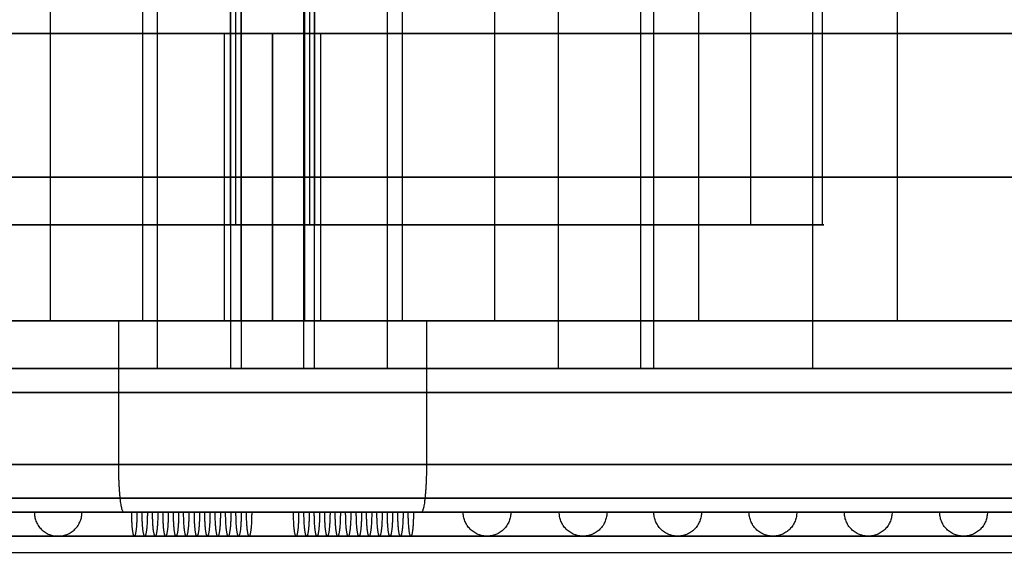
# Model space of a CAD drawing. Header units: millimetres. Extents: x 0 to 166, y -45 to 45.
# Tile 5 of 19: x 35.86 to 46.13, y -21.42 to -15.86. Entities that reach past the tile are written whole.
import ezdxf

# ---------------------------------------------------------------- set-up
doc = ezdxf.new("R2010")
doc.units = ezdxf.units.MM
doc.layers.add('Livello 01', color=18, linetype='Continuous', true_color=0x000000)

msp = doc.modelspace()

# ---------------------------------------------------------------- linework, layer by layer
at = {"layer": 'Livello 01'}
for p, q in [((42.342, -19.5, 129.266), (42.342, -11.5, 129.266)), ((42.946, -19, 127.893), (42.946, -11.5, 127.893)), ((44.133, -19.5, 145.717), (44.133, -11.5, 145.717)), ((45.017, -19, 146.929), (45.017, -11.5, 146.929)), ((19, -16, 87.812), (58, -16, 87.812)), ((38.5, -19, 157), (38.5, -16, 157)), ((39, -16, 18.623), (39, -16, 125.01)), ((39, -16, 150.99), (39, -16, 157)), ((38, -17.5, 157), (39, -17.5, 157)), ((38.058, -18, 132.267), (38.116, -18, 133.015)), ((38.884, -18, 142.985), (38.942, -18, 143.733)), ((44.233, -18, 137.558), (43.485, -18, 137.616)), ((19, -19, 87.812), (58, -19, 87.812)), ((36.895, -19, 123.338), (37.146, -19, 125.633)), ((39, -19, 157), (39, -19, 150.99)), ((39, -19, 125.01), (39, -19, 18.623)), ((39.854, -19, 150.369), (40.105, -19, 152.662)), ((35.518, -19.5, 138.327), (41.482, -19.5, 137.673)), ((37.301, -19.5, 127.048), (38.065, -19.5, 134.024)), ((38.173, -19.5, 135.018), (38.827, -19.5, 140.982)), ((38.935, -19.5, 141.976), (39.699, -19.5, 148.954)), ((42.476, -19.5, 137.566), (47.973, -19.5, 136.964)), ((35.51, -21, 138.327), (36.015, -21, 138.272)), ((36.512, -21, 138.218), (40.488, -21, 137.782)), ((37.031, -21, 124.58), (36.949, -21, 123.835)), ((37.139, -21, 125.574), (37.085, -21, 125.077)), ((37.248, -21, 126.568), (37.194, -21, 126.071)), ((37.357, -21, 127.562), (37.303, -21, 127.065)), ((37.466, -21, 128.556), (37.412, -21, 128.059)), ((37.572, -21, 129.526), (37.52, -21, 129.053)), ((37.684, -21, 130.545), (37.627, -21, 130.023)), ((37.793, -21, 131.539), (37.738, -21, 131.042)), ((37.901, -21, 132.533), (37.847, -21, 132.036)), ((38.01, -21, 133.527), (37.956, -21, 133.03)), ((38.118, -21, 134.513), (38.065, -21, 134.024)), ((38.228, -21, 135.515), (38.173, -21, 135.01)), ((38.718, -21, 139.988), (38.282, -21, 136.012)), ((38.827, -21, 140.99), (38.772, -21, 140.485)), ((38.935, -21, 141.976), (38.882, -21, 141.487)), ((39.044, -21, 142.97), (38.99, -21, 142.473)), ((39.153, -21, 143.964), (39.099, -21, 143.467)), ((39.262, -21, 144.958), (39.207, -21, 144.461)), ((39.373, -21, 145.977), (39.316, -21, 145.455)), ((39.48, -21, 146.947), (39.428, -21, 146.474)), ((39.588, -21, 147.941), (39.534, -21, 147.444)), ((39.697, -21, 148.935), (39.643, -21, 148.438)), ((39.806, -21, 149.929), (39.752, -21, 149.432)), ((39.915, -21, 150.923), (39.861, -21, 150.426)), ((40.051, -21, 152.165), (39.969, -21, 151.42)), ((40.985, -21, 137.728), (41.49, -21, 137.673)), ((41.987, -21, 137.618), (42.476, -21, 137.565)), ((42.973, -21, 137.51), (43.47, -21, 137.456)), ((43.967, -21, 137.401), (44.464, -21, 137.347)), ((44.961, -21, 137.293), (45.458, -21, 137.238)), ((45.955, -21, 137.184), (46.477, -21, 137.127))]:
    msp.add_line(p, q, dxfattribs=at)
for points in [[(38.058, 17, 132.267), (38.058, -0.5, 132.267), (38.058, -18, 132.267)], [(38.116, -18, 133.015), (38.116, -0.5, 133.015), (38.116, 17, 133.015)], [(38.884, 17, 142.985), (38.884, -0.5, 142.985), (38.884, -18, 142.985)], [(38.942, -18, 143.733), (38.942, -0.5, 143.733), (38.942, 17, 143.733)], [(43.485, 17, 137.616), (43.485, -0.5, 137.616), (43.485, -18, 137.616)], [(44.233, 17, 137.558), (44.233, -0.5, 137.558), (44.233, -18, 137.558)], [(38.065, -19.5, 134.024), (38.065, -15, 134.024), (38.065, -10.5, 134.024)], [(38.173, -10.5, 135.018), (38.173, -15, 135.018), (38.173, -19.5, 135.018)], [(38.827, -19.5, 140.982), (38.827, -15, 140.982), (38.827, -10.5, 140.982)], [(38.935, -10.5, 141.976), (38.935, -15, 141.976), (38.935, -19.5, 141.976)], [(41.482, -19.5, 137.673), (41.482, -15, 137.673), (41.482, -10.5, 137.673)], [(42.476, -19.5, 137.565), (42.476, -15, 137.565), (42.476, -10.5, 137.565)], [(36.181, -11.5, 126.009), (36.181, -15.25, 126.009), (36.181, -19, 126.009)], [(37.146, -19, 125.633), (37.146, -15.25, 125.633), (37.146, -11.5, 125.633)], [(37.301, -19.5, 127.048), (37.301, -15.5, 127.048), (37.301, -11.5, 127.048)], [(38.169, -11.5, 125.791), (38.169, -15.25, 125.791), (38.169, -19, 125.791)], [(38.835, -19, 150.213), (38.835, -15.25, 150.213), (38.835, -11.5, 150.213)], [(39.699, -19.5, 148.954), (39.699, -15.5, 148.954), (39.699, -11.5, 148.954)], [(39.854, -19, 150.369), (39.854, -15.25, 150.369), (39.854, -11.5, 150.369)], [(40.816, -11.5, 149.996), (40.816, -15.25, 149.996), (40.816, -19, 149.996)], [(27, -16, 18.623), (46.821, -16, 18.623), (66.642, -16, 18.623)], [(38, -16, 157), (38.5, -16, 157), (39, -16, 157)], [(38, -19, 157), (38, -17.5, 157), (38, -16, 157)], [(38.5, -19, 151), (38.5, -17.5, 151), (38.5, -16, 151)], [(38.5, -16, 125), (38.5, -17.5, 125), (38.5, -19, 125)], [(39, -16, 157), (39, -17.5, 157), (39, -19, 157)], [(0, -19, 18.623), (39, -19, 18.623), (78, -19, 18.623)], [(27.763, -19, 132.18), (31.972, -19, 129.094), (36.181, -19, 126.009)], [(38.835, -19, 150.213), (34.07, -19, 148.127), (29.304, -19, 146.041)], [(36.895, -20.5, 123.338), (36.895, -19.75, 123.338), (36.895, -19, 123.338)], [(39, -19, 157), (38.5, -19, 157), (38, -19, 157)], [(38.169, -19, 125.791), (42.946, -19, 127.893), (47.723, -19, 129.995)], [(40.105, -19, 152.662), (40.105, -19.75, 152.662), (40.105, -20.5, 152.662)], [(40.816, -19, 149.996), (45.017, -19, 146.929), (49.218, -19, 143.861)], [(37.301, -19.5, 127.048), (32.859, -19.5, 130.304), (28.417, -19.5, 133.561)], [(39.699, -19.5, 148.954), (34.67, -19.5, 146.753), (29.641, -19.5, 144.551)], [(47.384, -19.5, 131.484), (42.342, -19.5, 129.266), (37.301, -19.5, 127.048)], [(48.566, -19.5, 142.479), (44.133, -19.5, 145.717), (39.699, -19.5, 148.954)], [(3, -21.419, 5.542), (57.571, -21.419, 5.542), (112.141, -21.419, 5.542)]]:
    msp.add_open_spline(points, degree=2, dxfattribs=at)
at = {"layer": 'Livello 01', "extrusion": (0, 1, 0)}
for points, weights in [([(19, -16, 138), (19, -16, 157), (38, -16, 157)], [1, 0.707106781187, 1]), ([(39, -16, 157), (58, -16, 157), (58, -16, 138)], [1, 0.707106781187, 1]), ([(39, -17.5, 157), (58, -17.5, 157), (58, -17.5, 138)], [1, 0.707106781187, 1]), ([(36.181, -19, 126.009), (37.112, -19, 125.326), (38.169, -19, 125.791)], [1, 0.866025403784, 1])]:
    msp.add_rational_spline(points, weights, degree=2, dxfattribs=at)
at = {"layer": 'Livello 01', "extrusion": (0, -1, 0)}
for points, weights, knots in [([(38.5, -16, 151), (25.5, -16, 151), (25.5, -16, 138), (25.5, -16, 125), (38.5, -16, 125)], [1, 0.707106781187, 1, 0.707106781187, 1], [-6.283185, -6.283185, -6.283185, -4.712389, -4.712389, -3.141593, -3.141593, -3.141593]), ([(38.5, -17.5, 125), (25.5, -17.5, 125), (25.5, -17.5, 138), (25.5, -17.5, 151), (38.5, -17.5, 151)], [1, 0.707106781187, 1, 0.707106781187, 1], [3.141593, 3.141593, 3.141593, 4.712389, 4.712389, 6.283185, 6.283185, 6.283185]), ([(40.105, -20.5, 152.662), (25.443, -20.5, 154.268), (23.838, -20.5, 139.605), (22.232, -20.5, 124.943), (36.895, -20.5, 123.338)], [1, 0.707106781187, 1, 0.707106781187, 1], [-89.535391, -89.535391, -89.535391, -67.151543, -67.151543, -44.767695, -44.767695, -44.767695]), ([(40.089, -20.854, 152.517), (54.606, -20.854, 150.927), (53.017, -20.854, 136.411), (51.427, -20.854, 121.894), (36.911, -20.854, 123.483)], [0.853553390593, 0.603553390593, 0.853553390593, 0.603553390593, 0.853553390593], [0, 0, 0, 22.383848, 22.383848, 44.767695, 44.767695, 44.767695]), ([(37.466, -21, 128.556), (28.022, -21, 129.59), (29.056, -21, 139.034), (30.09, -21, 148.478), (39.534, -21, 147.444)], [1, 0.707106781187, 1, 0.707106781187, 1], [-58.119464, -58.119464, -58.119464, -43.589598, -43.589598, -29.059732, -29.059732, -29.059732]), ([(39.48, -21, 146.947), (30.533, -21, 147.926), (29.553, -21, 138.98), (28.574, -21, 130.033), (37.52, -21, 129.053)], [1, 0.707106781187, 1, 0.707106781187, 1], [29.059732, 29.059732, 29.059732, 43.589598, 43.589598, 58.119464, 58.119464, 58.119464]), ([(39.262, -21, 144.958), (32.303, -21, 145.72), (31.542, -21, 138.762), (30.78, -21, 131.803), (37.738, -21, 131.042)], [1, 0.707106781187, 1, 0.707106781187, 1], [22.776547, 22.776547, 22.776547, 34.16482, 34.16482, 45.553093, 45.553093, 45.553093]), ([(37.793, -21, 131.539), (31.331, -21, 132.246), (32.039, -21, 138.707), (32.746, -21, 145.169), (39.207, -21, 144.461)], [1, 0.707106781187, 1, 0.707106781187, 1], [-39.269908, -39.269908, -39.269908, -29.452431, -29.452431, -19.634954, -19.634954, -19.634954]), ([(39.044, -21, 142.97), (34.074, -21, 143.515), (33.53, -21, 138.544), (32.985, -21, 133.574), (37.956, -21, 133.03)], [1, 0.707106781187, 1, 0.707106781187, 1], [16.493361, 16.493361, 16.493361, 24.740042, 24.740042, 32.986723, 32.986723, 32.986723]), ([(38.228, -21, 135.515), (35.743, -21, 135.787), (36.015, -21, 138.272), (36.287, -21, 140.757), (38.772, -21, 140.485)], [1, 0.707106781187, 1, 0.707106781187, 1], [-14.137167, -14.137167, -14.137167, -10.602875, -10.602875, -7.068583, -7.068583, -7.068583]), ([(37.085, -21, 125.077), (50.008, -21, 123.662), (51.423, -21, 136.585), (52.838, -21, 149.508), (39.915, -21, 150.923)], [1, 0.707106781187, 1, 0.707106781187, 1], [0, 0, 0, 20.813051, 20.813051, 41.626103, 41.626103, 41.626103]), ([(38.01, -21, 133.527), (42.483, -21, 133.037), (42.973, -21, 137.51), (43.463, -21, 141.983), (38.99, -21, 142.473)], [1, 0.707106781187, 1, 0.707106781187, 1], [0, 0, 0, 6.675884, 6.675884, 13.351769, 13.351769, 13.351769]), ([(38.173, -21, 135.01), (41.163, -21, 134.683), (41.49, -21, 137.673), (41.817, -21, 140.663), (38.827, -21, 140.99)], [1, 0.707106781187, 1, 0.707106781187, 1], [0, 0, 0, 5.117397, 5.117397, 10.234795, 10.234795, 10.234795]), ([(38.282, -21, 136.012), (40.27, -21, 135.794), (40.488, -21, 137.782), (40.706, -21, 139.77), (38.718, -21, 139.988)], [1, 0.707106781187, 1, 0.707106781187, 1], [0, 0, 0, 3.534292, 3.534292, 7.068583, 7.068583, 7.068583]), ([(39.942, -21.25, 151.171), (26.771, -21.25, 152.613), (25.329, -21.25, 139.442), (23.887, -21.25, 126.271), (37.058, -21.25, 124.829)], [1, 0.707106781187, 1, 0.707106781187, 1], [41.626103, 41.626103, 41.626103, 62.439154, 62.439154, 83.252205, 83.252205, 83.252205]), ([(39.724, -21.25, 149.183), (28.541, -21.25, 150.408), (27.317, -21.25, 139.224), (26.092, -21.25, 128.041), (37.276, -21.25, 126.817)], [1, 0.707106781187, 1, 0.707106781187, 1], [35.342917, 35.342917, 35.342917, 53.014376, 53.014376, 70.685835, 70.685835, 70.685835]), ([(39.289, -21.25, 145.207), (32.082, -21.25, 145.996), (31.293, -21.25, 138.789), (30.504, -21.25, 131.582), (37.711, -21.25, 130.793)], [1, 0.707106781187, 1, 0.707106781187, 1], [22.776547, 22.776547, 22.776547, 34.16482, 34.16482, 45.553093, 45.553093, 45.553093]), ([(39.18, -21.25, 144.213), (32.967, -21.25, 144.893), (32.287, -21.25, 138.68), (31.607, -21.25, 132.467), (37.82, -21.25, 131.787)], [1, 0.707106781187, 1, 0.707106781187, 1], [19.634954, 19.634954, 19.634954, 29.452431, 29.452431, 39.269908, 39.269908, 39.269908]), ([(39.071, -21.25, 143.219), (33.853, -21.25, 143.79), (33.281, -21.25, 138.571), (32.71, -21.25, 133.353), (37.929, -21.25, 132.781)], [1, 0.707106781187, 1, 0.707106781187, 1], [16.493361, 16.493361, 16.493361, 24.740042, 24.740042, 32.986723, 32.986723, 32.986723]), ([(38.855, -21.25, 141.238), (35.616, -21.25, 141.593), (35.262, -21.25, 138.355), (34.907, -21.25, 135.116), (38.145, -21.25, 134.762)], [1, 0.707106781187, 1, 0.707106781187, 1], [10.234795, 10.234795, 10.234795, 15.352192, 15.352192, 20.46959, 20.46959, 20.46959])]:
    msp.add_rational_spline(points, weights, degree=2, knots=knots, dxfattribs=at)
at = {"layer": 'Livello 01', "extrusion": (0, 1, 0)}
for points, knots in [([(38.5, -16, 125), (51.5, -16, 125), (51.5, -16, 138), (51.5, -16, 151), (38.5, -16, 151)], [-3.141593, -3.141593, -3.141593, -1.570796, -1.570796, 0, 0, 0]), ([(38.5, -17.5, 151), (51.5, -17.5, 151), (51.5, -17.5, 138), (51.5, -17.5, 125), (38.5, -17.5, 125)], [0, 0, 0, 1.570796, 1.570796, 3.141593, 3.141593, 3.141593]), ([(38.935, -19.5, 141.976), (34.959, -19.5, 142.412), (34.524, -19.5, 138.435), (34.088, -19.5, 134.459), (38.065, -19.5, 134.024)], [-6.283185, -6.283185, -6.283185, -4.712389, -4.712389, -3.141593, -3.141593, -3.141593]), ([(40.105, -19.75, 152.662), (25.443, -19.75, 154.268), (23.838, -19.75, 139.605), (22.232, -19.75, 124.943), (36.895, -19.75, 123.338)], [3.141593, 3.141593, 3.141593, 4.712389, 4.712389, 6.283185, 6.283185, 6.283185]), ([(37.572, -21, 129.526), (29.098, -21, 130.454), (30.026, -21, 138.928), (30.954, -21, 147.402), (39.428, -21, 146.474)], [-51.99337, -51.99337, -51.99337, -38.995027, -38.995027, -25.996685, -25.996685, -25.996685]), ([(39.373, -21, 145.977), (31.396, -21, 146.851), (30.523, -21, 138.873), (29.649, -21, 130.896), (37.627, -21, 130.023)], [25.996685, 25.996685, 25.996685, 38.995027, 38.995027, 51.99337, 51.99337, 51.99337]), ([(37.684, -21, 130.545), (30.228, -21, 131.361), (31.045, -21, 138.816), (31.861, -21, 146.272), (39.316, -21, 145.455)], [-45.553093, -45.553093, -45.553093, -34.16482, -34.16482, -22.776547, -22.776547, -22.776547]), ([(39.153, -21, 143.964), (33.189, -21, 144.617), (32.536, -21, 138.653), (31.883, -21, 132.689), (37.847, -21, 132.036)], [19.634954, 19.634954, 19.634954, 29.452431, 29.452431, 39.269908, 39.269908, 39.269908]), ([(37.901, -21, 132.533), (32.434, -21, 133.131), (33.033, -21, 138.599), (33.631, -21, 144.066), (39.099, -21, 143.467)], [-32.986723, -32.986723, -32.986723, -24.740042, -24.740042, -16.493361, -16.493361, -16.493361]), ([(38.99, -21, 142.473), (34.517, -21, 142.963), (34.027, -21, 138.49), (33.537, -21, 134.017), (38.01, -21, 133.527)], [13.351769, 13.351769, 13.351769, 20.027653, 20.027653, 26.703538, 26.703538, 26.703538]), ([(38.065, -21, 134.024), (34.088, -21, 134.459), (34.524, -21, 138.435), (34.959, -21, 142.412), (38.935, -21, 141.976)], [-26.703538, -26.703538, -26.703538, -20.027653, -20.027653, -13.351769, -13.351769, -13.351769]), ([(38.882, -21, 141.487), (35.395, -21, 141.869), (35.013, -21, 138.382), (34.631, -21, 134.895), (38.118, -21, 134.513)], [10.234795, 10.234795, 10.234795, 15.352192, 15.352192, 20.46959, 20.46959, 20.46959]), ([(38.827, -21, 140.99), (35.837, -21, 141.317), (35.51, -21, 138.327), (35.183, -21, 135.337), (38.173, -21, 135.01)], [10.234795, 10.234795, 10.234795, 15.352192, 15.352192, 20.46959, 20.46959, 20.46959]), ([(38.718, -21, 139.988), (36.73, -21, 140.206), (36.512, -21, 138.218), (36.294, -21, 136.23), (38.282, -21, 136.012)], [7.068583, 7.068583, 7.068583, 10.602875, 10.602875, 14.137167, 14.137167, 14.137167]), ([(39.534, -21, 147.444), (48.978, -21, 146.41), (47.944, -21, 136.966), (46.91, -21, 127.522), (37.466, -21, 128.556)], [-29.059732, -29.059732, -29.059732, -14.529866, -14.529866, 0, 0, 0]), ([(39.207, -21, 144.461), (45.669, -21, 143.754), (44.961, -21, 137.293), (44.254, -21, 130.831), (37.793, -21, 131.539)], [-19.634954, -19.634954, -19.634954, -9.817477, -9.817477, 0, 0, 0]), ([(37.956, -21, 133.03), (42.926, -21, 132.485), (43.47, -21, 137.456), (44.015, -21, 142.426), (39.044, -21, 142.97)], [0, 0, 0, 8.246681, 8.246681, 16.493361, 16.493361, 16.493361]), ([(38.118, -21, 134.513), (41.605, -21, 134.131), (41.987, -21, 137.618), (42.369, -21, 141.105), (38.882, -21, 141.487)], [0, 0, 0, 5.117397, 5.117397, 10.234795, 10.234795, 10.234795]), ([(38.772, -21, 140.485), (41.257, -21, 140.213), (40.985, -21, 137.728), (40.713, -21, 135.243), (38.228, -21, 135.515)], [-7.068583, -7.068583, -7.068583, -3.534292, -3.534292, 0, 0, 0]), ([(39.833, -21.25, 150.177), (27.656, -21.25, 151.511), (26.323, -21.25, 139.333), (24.989, -21.25, 127.156), (37.167, -21.25, 125.823)], [38.48451, 38.48451, 38.48451, 57.726765, 57.726765, 76.96902, 76.96902, 76.96902]), ([(39.616, -21.25, 148.189), (29.427, -21.25, 149.305), (28.311, -21.25, 139.116), (27.195, -21.25, 128.927), (37.384, -21.25, 127.811)], [32.201325, 32.201325, 32.201325, 48.301987, 48.301987, 64.402649, 64.402649, 64.402649]), ([(39.507, -21.25, 147.195), (30.312, -21.25, 148.202), (29.305, -21.25, 139.007), (28.298, -21.25, 129.812), (37.493, -21.25, 128.805)], [29.059732, 29.059732, 29.059732, 43.589598, 43.589598, 58.119464, 58.119464, 58.119464]), ([(39.401, -21.25, 146.226), (31.175, -21.25, 147.127), (30.274, -21.25, 138.901), (29.373, -21.25, 130.675), (37.599, -21.25, 129.774)], [25.996685, 25.996685, 25.996685, 38.995027, 38.995027, 51.99337, 51.99337, 51.99337]), ([(38.963, -21.25, 142.225), (34.738, -21.25, 142.687), (34.275, -21.25, 138.463), (33.813, -21.25, 134.238), (38.037, -21.25, 133.775)], [13.351769, 13.351769, 13.351769, 20.027653, 20.027653, 26.703538, 26.703538, 26.703538])]:
    msp.add_rational_spline(points, [1, 0.707106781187, 1, 0.707106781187, 1], degree=2, knots=knots, dxfattribs=at)
at = {"layer": 'Livello 01', "extrusion": (1.86985e-16, -1, -1.86985e-16)}
msp.add_rational_spline([(38, -17.5, 157), (19, -17.5, 157), (19, -17.5, 138)], [1, 0.707106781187, 1], degree=2, dxfattribs=at)
at = {"layer": 'Livello 01', "extrusion": (2.65418e-15, -1, 2.27409e-15)}
msp.add_rational_spline([(38.058, -18, 132.267), (32.325, -18, 132.709), (32.767, -18, 138.442)], [1, 0.707106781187, 1], degree=2, dxfattribs=at)
at = {"layer": 'Livello 01', "extrusion": (2.27409e-15, -1, -2.65418e-15)}
msp.add_rational_spline([(32.767, -18, 138.442), (33.209, -18, 144.175), (38.942, -18, 143.733)], [1, 0.707106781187, 1], degree=2, dxfattribs=at)
at = {"layer": 'Livello 01', "extrusion": (-2.83376e-15, -1, 2.18553e-16)}
msp.add_rational_spline([(38.116, -18, 133.015), (33.13, -18, 133.399), (33.515, -18, 138.384), (33.899, -18, 143.37), (38.884, -18, 142.985)], [1, 0.707106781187, 1, 0.707106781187, 1], degree=2, knots=[-3.141593, -3.141593, -3.141593, -1.570796, -1.570796, 0, 0, 0], dxfattribs=at)
at = {"layer": 'Livello 01', "extrusion": (2.27409e-15, 1, -2.65418e-15)}
msp.add_rational_spline([(38.058, -18, 132.267), (43.791, -18, 131.825), (44.233, -18, 137.558)], [1, 0.707106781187, 1], degree=2, dxfattribs=at)
at = {"layer": 'Livello 01', "extrusion": (-7.08439e-16, 1, 5.46383e-17)}
msp.add_rational_spline([(38.884, -18, 142.985), (43.87, -18, 142.601), (43.485, -18, 137.616), (43.101, -18, 132.63), (38.116, -18, 133.015)], [1, 0.707106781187, 1, 0.707106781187, 1], degree=2, knots=[-6.283185, -6.283185, -6.283185, -4.712389, -4.712389, -3.141593, -3.141593, -3.141593], dxfattribs=at)
at = {"layer": 'Livello 01', "extrusion": (1.99064e-15, 1, 1.70557e-15)}
msp.add_rational_spline([(44.233, -18, 137.558), (44.675, -18, 143.291), (38.942, -18, 143.733)], [1, 0.707106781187, 1], degree=2, dxfattribs=at)
at = {"layer": 'Livello 01', "extrusion": (-5.60955e-16, -1, 5.60955e-16)}
msp.add_rational_spline([(19, -19, 138), (19, -19, 157), (38, -19, 157)], [1, 0.707106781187, 1], degree=2, dxfattribs=at)
at = {"layer": 'Livello 01', "extrusion": (2.39431e-16, -1, -2.62159e-17)}
msp.add_rational_spline([(36.895, -19, 123.338), (22.232, -19, 124.943), (23.838, -19, 139.605)], [1, 0.707106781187, 1], degree=2, dxfattribs=at)
at = {"layer": 'Livello 01', "extrusion": (2.62159e-17, -1, 2.39431e-16)}
msp.add_rational_spline([(23.838, -19, 139.605), (25.443, -19, 154.268), (40.105, -19, 152.662)], [1, 0.707106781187, 1], degree=2, dxfattribs=at)
at = {"layer": 'Livello 01', "extrusion": (5.46571e-16, -1, 5.46571e-16)}
msp.add_rational_spline([(38.5, -19, 125), (25.5, -19, 125), (25.5, -19, 138)], [1, 0.707106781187, 1], degree=2, dxfattribs=at)
at = {"layer": 'Livello 01', "extrusion": (8.19857e-16, 1, -8.19857e-16)}
msp.add_rational_spline([(25.5, -19, 138), (25.5, -19, 151), (38.5, -19, 151)], [1, 0.707106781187, 1], degree=2, dxfattribs=at)
at = {"layer": 'Livello 01', "extrusion": (-2.39431e-16, 1, 2.62159e-17)}
for points in [[(53.162, -19, 136.395), (51.557, -19, 121.732), (36.895, -19, 123.338)], [(40.105, -19, 152.662), (54.768, -19, 151.057), (53.162, -19, 136.395)]]:
    msp.add_rational_spline(points, [1, 0.707106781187, 1], degree=2, dxfattribs=at)
at = {"layer": 'Livello 01', "extrusion": (1.36643e-15, 1, 1.36643e-15)}
msp.add_rational_spline([(38.5, -19, 151), (51.5, -19, 151), (51.5, -19, 138)], [1, 0.707106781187, 1], degree=2, dxfattribs=at)
at = {"layer": 'Livello 01', "extrusion": (-1.913e-15, 1, 1.913e-15)}
msp.add_rational_spline([(51.5, -19, 138), (51.5, -19, 125), (38.5, -19, 125)], [1, 0.707106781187, 1], degree=2, dxfattribs=at)
at = {"layer": 'Livello 01', "extrusion": (-6.74971e-16, -1, -6.16453e-15)}
msp.add_rational_spline([(40.816, -19, 149.996), (39.888, -19, 150.674), (38.835, -19, 150.213)], [1, 0.86698148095, 1], degree=2, dxfattribs=at)
at = {"layer": 'Livello 01', "extrusion": (-3.7397e-16, -1, -3.7397e-16)}
msp.add_rational_spline([(58, -19, 138), (58, -19, 157), (39, -19, 157)], [1, 0.707106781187, 1], degree=2, dxfattribs=at)
at = {"layer": 'Livello 01', "extrusion": (-1.1772e-15, 1, 1.28895e-16)}
for points, knots in [([(38.173, -19.5, 135.018), (35.191, -19.5, 135.344), (35.518, -19.5, 138.327), (35.844, -19.5, 141.309), (38.827, -19.5, 140.982)], [3.141593, 3.141593, 3.141593, 4.712389, 4.712389, 6.283185, 6.283185, 6.283185]), ([(38.827, -19.5, 140.982), (41.809, -19.5, 140.656), (41.482, -19.5, 137.673), (41.156, -19.5, 134.691), (38.173, -19.5, 135.018)], [0, 0, 0, 1.570796, 1.570796, 3.141593, 3.141593, 3.141593])]:
    msp.add_rational_spline(points, [1, 0.707106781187, 1, 0.707106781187, 1], degree=2, knots=knots, dxfattribs=at)
at = {"layer": 'Livello 01', "extrusion": (8.82902e-16, -1, -9.66712e-17)}
for points, knots in [([(38.935, -19.5, 141.976), (42.912, -19.5, 141.541), (42.476, -19.5, 137.565), (42.041, -19.5, 133.588), (38.065, -19.5, 134.024)], [0, 0, 0, 1.570796, 1.570796, 3.141593, 3.141593, 3.141593]), ([(38.935, -21, 141.976), (42.912, -21, 141.541), (42.476, -21, 137.565), (42.041, -21, 133.588), (38.065, -21, 134.024)], [-13.351769, -13.351769, -13.351769, -6.675884, -6.675884, 0, 0, 0])]:
    msp.add_rational_spline(points, [1, 0.707106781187, 1, 0.707106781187, 1], degree=2, knots=knots, dxfattribs=at)
at = {"layer": 'Livello 01', "extrusion": (-4.78862e-16, 1, 5.24319e-17)}
msp.add_rational_spline([(36.895, -19.75, 123.338), (51.557, -19.75, 121.732), (53.162, -19.75, 136.395), (54.768, -19.75, 151.057), (40.105, -19.75, 152.662)], [1, 0.707106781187, 1, 0.707106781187, 1], degree=2, knots=[0, 0, 0, 1.570796, 1.570796, 3.141593, 3.141593, 3.141593], dxfattribs=at)
at = {"layer": 'Livello 01', "extrusion": (-0.994059, 0, 0.108842)}
for points in [[(36.949, -21, 123.835), (36.895, -21, 123.338), (36.895, -20.5, 123.338)], [(40.105, -20.5, 152.662), (40.105, -21, 152.662), (40.051, -21, 152.165)]]:
    msp.add_rational_spline(points, [1, 0.707106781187, 1], degree=2, dxfattribs=at)
at = {"layer": 'Livello 01', "extrusion": (1.3108e-17, 1, 1.19715e-16)}
msp.add_rational_spline([(36.895, -20.5, 123.338), (51.557, -20.5, 121.732), (53.162, -20.5, 136.395), (54.768, -20.5, 151.057), (40.105, -20.5, 152.662)], [1, 0.707106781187, 1, 0.707106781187, 1], degree=2, knots=[-44.767695, -44.767695, -44.767695, -22.383848, -22.383848, 0, 0, 0], dxfattribs=at)
at = {"layer": 'Livello 01', "extrusion": (2.41832e-16, -1, -2.64788e-17)}
msp.add_rational_spline([(36.911, -20.854, 123.483), (22.394, -20.854, 125.073), (23.983, -20.854, 139.589), (25.573, -20.854, 154.106), (40.089, -20.854, 152.517)], [0.853553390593, 0.603553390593, 0.853553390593, 0.603553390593, 0.853553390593], degree=2, knots=[44.767695, 44.767695, 44.767695, 67.151543, 67.151543, 89.535391, 89.535391, 89.535391], dxfattribs=at)
at = {"layer": 'Livello 01', "extrusion": (2.47832e-16, -1, -2.71358e-17)}
for points, knots in [([(36.949, -21, 123.835), (22.784, -21, 125.386), (24.335, -21, 139.551), (25.886, -21, 153.716), (40.051, -21, 152.165)], [44.767695, 44.767695, 44.767695, 67.151543, 67.151543, 89.535391, 89.535391, 89.535391]), ([(40.051, -21, 152.165), (54.216, -21, 150.614), (52.665, -21, 136.449), (51.114, -21, 122.284), (36.949, -21, 123.835)], [0, 0, 0, 22.383848, 22.383848, 44.767695, 44.767695, 44.767695])]:
    msp.add_rational_spline(points, [1, 0.707106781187, 1, 0.707106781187, 1], degree=2, knots=knots, dxfattribs=at)
at = {"layer": 'Livello 01', "extrusion": (-2.61601e-16, 1, 2.86433e-17)}
msp.add_rational_spline([(37.031, -21, 124.58), (23.611, -21, 126.05), (25.08, -21, 139.469), (26.55, -21, 152.889), (39.969, -21, 151.42)], [1, 0.707106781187, 1, 0.707106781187, 1], degree=2, knots=[-83.252205, -83.252205, -83.252205, -62.439154, -62.439154, -41.626103, -41.626103, -41.626103], dxfattribs=at)
at = {"layer": 'Livello 01', "extrusion": (-2.71662e-16, 1, 2.9745e-17)}
msp.add_rational_spline([(39.915, -21, 150.923), (26.992, -21, 152.338), (25.577, -21, 139.415), (24.162, -21, 126.492), (37.085, -21, 125.077)], [1, 0.707106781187, 1, 0.707106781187, 1], degree=2, knots=[41.626103, 41.626103, 41.626103, 62.439154, 62.439154, 83.252205, 83.252205, 83.252205], dxfattribs=at)
at = {"layer": 'Livello 01', "extrusion": (-1.54674e-17, -1, -1.41264e-16)}
msp.add_rational_spline([(37.139, -21, 125.574), (24.714, -21, 126.935), (26.074, -21, 139.361), (27.435, -21, 151.786), (39.861, -21, 150.426)], [1, 0.707106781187, 1, 0.707106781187, 1], degree=2, knots=[-76.96902, -76.96902, -76.96902, -57.726765, -57.726765, -38.48451, -38.48451, -38.48451], dxfattribs=at)
at = {"layer": 'Livello 01', "extrusion": (-1.61119e-17, -1, -1.4715e-16)}
msp.add_rational_spline([(39.806, -21, 149.929), (27.877, -21, 151.235), (26.571, -21, 139.306), (25.265, -21, 127.377), (37.194, -21, 126.071)], [1, 0.707106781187, 1, 0.707106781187, 1], degree=2, knots=[38.48451, 38.48451, 38.48451, 57.726765, 57.726765, 76.96902, 76.96902, 76.96902], dxfattribs=at)
at = {"layer": 'Livello 01', "extrusion": (-1.68124e-17, -1, -1.53548e-16)}
msp.add_rational_spline([(37.248, -21, 126.568), (25.817, -21, 127.82), (27.068, -21, 139.252), (28.32, -21, 150.683), (39.752, -21, 149.432)], [1, 0.707106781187, 1, 0.707106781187, 1], degree=2, knots=[-70.685835, -70.685835, -70.685835, -53.014376, -53.014376, -35.342917, -35.342917, -35.342917], dxfattribs=at)
at = {"layer": 'Livello 01', "extrusion": (-3.21055e-16, 1, 3.51532e-17)}
msp.add_rational_spline([(39.697, -21, 148.935), (28.763, -21, 150.132), (27.565, -21, 139.197), (26.368, -21, 128.263), (37.303, -21, 127.065)], [1, 0.707106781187, 1, 0.707106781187, 1], degree=2, knots=[35.342917, 35.342917, 35.342917, 53.014376, 53.014376, 70.685835, 70.685835, 70.685835], dxfattribs=at)
at = {"layer": 'Livello 01', "extrusion": (-3.36344e-16, 1, 3.68271e-17)}
for points, knots in [([(37.357, -21, 127.562), (26.92, -21, 128.705), (28.062, -21, 139.143), (29.205, -21, 149.58), (39.643, -21, 148.438)], [-64.402649, -64.402649, -64.402649, -48.301987, -48.301987, -32.201325, -32.201325, -32.201325]), ([(39.643, -21, 148.438), (50.08, -21, 147.295), (48.938, -21, 136.857), (47.795, -21, 126.42), (37.357, -21, 127.562)], [-32.201325, -32.201325, -32.201325, -16.100662, -16.100662, 0, 0, 0])]:
    msp.add_rational_spline(points, [1, 0.707106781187, 1, 0.707106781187, 1], degree=2, knots=knots, dxfattribs=at)
at = {"layer": 'Livello 01', "extrusion": (-3.53161e-16, 1, 3.86685e-17)}
msp.add_rational_spline([(39.588, -21, 147.941), (29.648, -21, 149.029), (28.559, -21, 139.088), (27.471, -21, 129.148), (37.412, -21, 128.059)], [1, 0.707106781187, 1, 0.707106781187, 1], degree=2, knots=[32.201325, 32.201325, 32.201325, 48.301987, 48.301987, 64.402649, 64.402649, 64.402649], dxfattribs=at)
at = {"layer": 'Livello 01', "extrusion": (-0.108842, 0, -0.994059)}
for points in [[(36.015, -21, 138.272), (36.015, -21.25, 138.272), (36.263, -21.25, 138.245), (36.512, -21.25, 138.218), (36.512, -21, 138.218)], [(42.973, -21, 137.51), (42.973, -21.25, 137.51), (42.725, -21.25, 137.537), (42.476, -21.25, 137.565), (42.476, -21, 137.565)], [(44.961, -21, 137.293), (44.961, -21.25, 137.293), (44.713, -21.25, 137.32), (44.464, -21.25, 137.347), (44.464, -21, 137.347)], [(45.955, -21, 137.184), (45.955, -21.25, 137.184), (45.707, -21.25, 137.211), (45.458, -21.25, 137.238), (45.458, -21, 137.238)]]:
    msp.add_rational_spline(points, [1, 0.707106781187, 1, 0.707106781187, 1], degree=2, knots=[0, 0, 0, 0.3926991, 0.3926991, 0.7853982, 0.7853982, 0.7853982], dxfattribs=at)
at = {"layer": 'Livello 01', "extrusion": (2.61601e-16, -1, -2.86433e-17)}
msp.add_rational_spline([(39.969, -21, 151.42), (53.389, -21, 149.95), (51.92, -21, 136.531), (50.45, -21, 123.111), (37.031, -21, 124.58)], [1, 0.707106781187, 1, 0.707106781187, 1], degree=2, knots=[-41.626103, -41.626103, -41.626103, -20.813051, -20.813051, 0, 0, 0], dxfattribs=at)
at = {"layer": 'Livello 01', "extrusion": (0.994059, 0, -0.108842)}
for points, knots in [([(37.085, -21, 125.077), (37.085, -21.25, 125.077), (37.058, -21.25, 124.829), (37.031, -21.25, 124.58), (37.031, -21, 124.58)], [-0.7853982, -0.7853982, -0.7853982, -0.3926991, -0.3926991, 0, 0, 0]), ([(37.303, -21, 127.065), (37.303, -21.25, 127.065), (37.276, -21.25, 126.817), (37.248, -21.25, 126.568), (37.248, -21, 126.568)], [-0.7853982, -0.7853982, -0.7853982, -0.3926991, -0.3926991, 0, 0, 0]), ([(37.52, -21, 129.053), (37.52, -21.25, 129.053), (37.493, -21.25, 128.805), (37.466, -21.25, 128.556), (37.466, -21, 128.556)], [-0.7853982, -0.7853982, -0.7853982, -0.3926991, -0.3926991, 0, 0, 0]), ([(37.627, -21, 130.023), (37.627, -21.25, 130.023), (37.599, -21.25, 129.774), (37.572, -21.25, 129.526), (37.572, -21, 129.526)], [-0.7853982, -0.7853982, -0.7853982, -0.3926991, -0.3926991, 0, 0, 0]), ([(37.738, -21, 131.042), (37.738, -21.25, 131.042), (37.711, -21.25, 130.793), (37.684, -21.25, 130.545), (37.684, -21, 130.545)], [-0.7853982, -0.7853982, -0.7853982, -0.3926991, -0.3926991, 0, 0, 0]), ([(38.065, -21, 134.024), (38.065, -21.25, 134.024), (38.037, -21.25, 133.775), (38.01, -21.25, 133.527), (38.01, -21, 133.527)], [-0.7853982, -0.7853982, -0.7853982, -0.3926991, -0.3926991, 0, 0, 0]), ([(38.772, -21, 140.485), (38.772, -21.25, 140.485), (38.745, -21.25, 140.237), (38.718, -21.25, 139.988), (38.718, -21, 139.988)], [0, 0, 0, 0.3926991, 0.3926991, 0.7853982, 0.7853982, 0.7853982]), ([(39.099, -21, 143.467), (39.099, -21.25, 143.467), (39.071, -21.25, 143.219), (39.044, -21.25, 142.97), (39.044, -21, 142.97)], [0, 0, 0, 0.3926991, 0.3926991, 0.7853982, 0.7853982, 0.7853982]), ([(39.428, -21, 146.474), (39.428, -21.25, 146.474), (39.401, -21.25, 146.226), (39.373, -21.25, 145.977), (39.373, -21, 145.977)], [0, 0, 0, 0.3926991, 0.3926991, 0.7853982, 0.7853982, 0.7853982]), ([(39.534, -21, 147.444), (39.534, -21.25, 147.444), (39.507, -21.25, 147.195), (39.48, -21.25, 146.947), (39.48, -21, 146.947)], [0, 0, 0, 0.3926991, 0.3926991, 0.7853982, 0.7853982, 0.7853982]), ([(39.643, -21, 148.438), (39.643, -21.25, 148.438), (39.616, -21.25, 148.189), (39.588, -21.25, 147.941), (39.588, -21, 147.941)], [0, 0, 0, 0.3926991, 0.3926991, 0.7853982, 0.7853982, 0.7853982]), ([(39.752, -21, 149.432), (39.752, -21.25, 149.432), (39.724, -21.25, 149.183), (39.697, -21.25, 148.935), (39.697, -21, 148.935)], [0, 0, 0, 0.3926991, 0.3926991, 0.7853982, 0.7853982, 0.7853982]), ([(39.861, -21, 150.426), (39.861, -21.25, 150.426), (39.833, -21.25, 150.177), (39.806, -21.25, 149.929), (39.806, -21, 149.929)], [0, 0, 0, 0.3926991, 0.3926991, 0.7853982, 0.7853982, 0.7853982]), ([(39.969, -21, 151.42), (39.969, -21.25, 151.42), (39.942, -21.25, 151.171), (39.915, -21.25, 150.923), (39.915, -21, 150.923)], [0, 0, 0, 0.3926991, 0.3926991, 0.7853982, 0.7853982, 0.7853982])]:
    msp.add_rational_spline(points, [1, 0.707106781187, 1, 0.707106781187, 1], degree=2, knots=knots, dxfattribs=at)
at = {"layer": 'Livello 01', "extrusion": (-2.82529e-16, 1, 3.09348e-17)}
msp.add_rational_spline([(39.861, -21, 150.426), (52.286, -21, 149.065), (50.926, -21, 136.639), (49.565, -21, 124.214), (37.139, -21, 125.574)], [1, 0.707106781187, 1, 0.707106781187, 1], degree=2, knots=[-38.48451, -38.48451, -38.48451, -19.242255, -19.242255, 0, 0, 0], dxfattribs=at)
at = {"layer": 'Livello 01', "extrusion": (-0.994059, 3.44169e-14, 0.108842)}
msp.add_rational_spline([(37.194, -21, 126.071), (37.194, -21.25, 126.071), (37.167, -21.25, 125.823), (37.139, -21.25, 125.574), (37.139, -21, 125.574)], [1, 0.707106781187, 1, 0.707106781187, 1], degree=2, knots=[-0.7853982, -0.7853982, -0.7853982, -0.3926991, -0.3926991, 0, 0, 0], dxfattribs=at)
at = {"layer": 'Livello 01', "extrusion": (-2.94301e-16, 1, 3.22237e-17)}
msp.add_rational_spline([(37.194, -21, 126.071), (49.123, -21, 124.765), (50.429, -21, 136.694), (51.735, -21, 148.623), (39.806, -21, 149.929)], [1, 0.707106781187, 1, 0.707106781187, 1], degree=2, knots=[0, 0, 0, 19.242255, 19.242255, 38.48451, 38.48451, 38.48451], dxfattribs=at)
at = {"layer": 'Livello 01', "extrusion": (-3.07096e-16, 1, 3.36248e-17)}
msp.add_rational_spline([(39.752, -21, 149.432), (51.183, -21, 148.18), (49.932, -21, 136.748), (48.68, -21, 125.317), (37.248, -21, 126.568)], [1, 0.707106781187, 1, 0.707106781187, 1], degree=2, knots=[-35.342917, -35.342917, -35.342917, -17.671459, -17.671459, 0, 0, 0], dxfattribs=at)
at = {"layer": 'Livello 01', "extrusion": (3.21055e-16, -1, -3.51532e-17)}
msp.add_rational_spline([(37.303, -21, 127.065), (48.237, -21, 125.868), (49.435, -21, 136.803), (50.632, -21, 147.737), (39.697, -21, 148.935)], [1, 0.707106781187, 1, 0.707106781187, 1], degree=2, knots=[0, 0, 0, 17.671459, 17.671459, 35.342917, 35.342917, 35.342917], dxfattribs=at)
at = {"layer": 'Livello 01', "extrusion": (-0.994059, 0, 0.108842)}
for points, knots in [([(37.412, -21, 128.059), (37.412, -21.25, 128.059), (37.384, -21.25, 127.811), (37.357, -21.25, 127.562), (37.357, -21, 127.562)], [-0.7853982, -0.7853982, -0.7853982, -0.3926991, -0.3926991, 0, 0, 0]), ([(37.956, -21, 133.03), (37.956, -21.25, 133.03), (37.929, -21.25, 132.781), (37.901, -21.25, 132.533), (37.901, -21, 132.533)], [-0.7853982, -0.7853982, -0.7853982, -0.3926991, -0.3926991, 0, 0, 0]), ([(38.282, -21, 136.012), (38.282, -21.25, 136.012), (38.255, -21.25, 135.763), (38.228, -21.25, 135.515), (38.228, -21, 135.515)], [-0.7853982, -0.7853982, -0.7853982, -0.3926991, -0.3926991, 0, 0, 0]), ([(38.882, -21, 141.487), (38.882, -21.25, 141.487), (38.855, -21.25, 141.238), (38.827, -21.25, 140.99), (38.827, -21, 140.99)], [0, 0, 0, 0.3926991, 0.3926991, 0.7853982, 0.7853982, 0.7853982]), ([(39.207, -21, 144.461), (39.207, -21.25, 144.461), (39.18, -21.25, 144.213), (39.153, -21.25, 143.964), (39.153, -21, 143.964)], [0, 0, 0, 0.3926991, 0.3926991, 0.7853982, 0.7853982, 0.7853982]), ([(39.316, -21, 145.455), (39.316, -21.25, 145.455), (39.289, -21.25, 145.207), (39.262, -21.25, 144.958), (39.262, -21, 144.958)], [0, 0, 0, 0.3926991, 0.3926991, 0.7853982, 0.7853982, 0.7853982])]:
    msp.add_rational_spline(points, [1, 0.707106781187, 1, 0.707106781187, 1], degree=2, knots=knots, dxfattribs=at)
at = {"layer": 'Livello 01', "extrusion": (3.53161e-16, -1, -3.86685e-17)}
msp.add_rational_spline([(37.412, -21, 128.059), (47.352, -21, 126.971), (48.441, -21, 136.912), (49.529, -21, 146.852), (39.588, -21, 147.941)], [1, 0.707106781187, 1, 0.707106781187, 1], degree=2, knots=[0, 0, 0, 16.100662, 16.100662, 32.201325, 32.201325, 32.201325], dxfattribs=at)
at = {"layer": 'Livello 01', "extrusion": (3.92401e-16, -1, -4.2965e-17)}
msp.add_rational_spline([(37.52, -21, 129.053), (46.467, -21, 128.074), (47.447, -21, 137.02), (48.426, -21, 145.967), (39.48, -21, 146.947)], [1, 0.707106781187, 1, 0.707106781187, 1], degree=2, knots=[0, 0, 0, 14.529866, 14.529866, 29.059732, 29.059732, 29.059732], dxfattribs=at)
at = {"layer": 'Livello 01', "extrusion": (4.14265e-16, -1, -4.53589e-17)}
msp.add_rational_spline([(39.428, -21, 146.474), (47.902, -21, 145.546), (46.974, -21, 137.072), (46.046, -21, 128.598), (37.572, -21, 129.526)], [1, 0.707106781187, 1, 0.707106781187, 1], degree=2, knots=[-25.996685, -25.996685, -25.996685, -12.998342, -12.998342, 0, 0, 0], dxfattribs=at)
at = {"layer": 'Livello 01', "extrusion": (4.40076e-16, -1, -4.8185e-17)}
msp.add_rational_spline([(37.627, -21, 130.023), (45.604, -21, 129.149), (46.477, -21, 137.127), (47.351, -21, 145.104), (39.373, -21, 145.977)], [1, 0.707106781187, 1, 0.707106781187, 1], degree=2, knots=[0, 0, 0, 12.998342, 12.998342, 25.996685, 25.996685, 25.996685], dxfattribs=at)
at = {"layer": 'Livello 01', "extrusion": (4.70881e-16, -1, -5.1558e-17)}
msp.add_rational_spline([(39.316, -21, 145.455), (46.772, -21, 144.639), (45.955, -21, 137.184), (45.139, -21, 129.728), (37.684, -21, 130.545)], [1, 0.707106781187, 1, 0.707106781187, 1], degree=2, knots=[-22.776547, -22.776547, -22.776547, -11.388273, -11.388273, 0, 0, 0], dxfattribs=at)
at = {"layer": 'Livello 01', "extrusion": (5.04515e-16, -1, -5.52407e-17)}
msp.add_rational_spline([(37.738, -21, 131.042), (44.697, -21, 130.28), (45.458, -21, 137.238), (46.22, -21, 144.197), (39.262, -21, 144.958)], [1, 0.707106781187, 1, 0.707106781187, 1], degree=2, knots=[0, 0, 0, 11.388273, 11.388273, 22.776547, 22.776547, 22.776547], dxfattribs=at)
at = {"layer": 'Livello 01', "extrusion": (-0.994059, 2.82529e-14, 0.108842)}
msp.add_rational_spline([(37.847, -21, 132.036), (37.847, -21.25, 132.036), (37.82, -21.25, 131.787), (37.793, -21.25, 131.539), (37.793, -21, 131.539)], [1, 0.707106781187, 1, 0.707106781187, 1], degree=2, knots=[-0.7853982, -0.7853982, -0.7853982, -0.3926991, -0.3926991, 0, 0, 0], dxfattribs=at)
at = {"layer": 'Livello 01', "extrusion": (-5.88601e-16, 1, 6.44475e-17)}
msp.add_rational_spline([(37.847, -21, 132.036), (43.811, -21, 131.383), (44.464, -21, 137.347), (45.117, -21, 143.311), (39.153, -21, 143.964)], [1, 0.707106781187, 1, 0.707106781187, 1], degree=2, knots=[0, 0, 0, 9.817477, 9.817477, 19.634954, 19.634954, 19.634954], dxfattribs=at)
at = {"layer": 'Livello 01', "extrusion": (6.4211e-16, -1, -7.03064e-17)}
msp.add_rational_spline([(39.099, -21, 143.467), (44.566, -21, 142.869), (43.967, -21, 137.401), (43.369, -21, 131.934), (37.901, -21, 132.533)], [1, 0.707106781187, 1, 0.707106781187, 1], degree=2, knots=[-16.493361, -16.493361, -16.493361, -8.246681, -8.246681, 0, 0, 0], dxfattribs=at)
at = {"layer": 'Livello 01', "extrusion": (-0.994059, -2.82529e-14, 0.108842)}
msp.add_rational_spline([(38.173, -21, 135.01), (38.173, -21.25, 135.01), (38.145, -21.25, 134.762), (38.118, -21.25, 134.513), (38.118, -21, 134.513)], [1, 0.707106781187, 1, 0.707106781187, 1], degree=2, knots=[-0.7853982, -0.7853982, -0.7853982, -0.3926991, -0.3926991, 0, 0, 0], dxfattribs=at)
at = {"layer": 'Livello 01', "extrusion": (0.994059, 2.82552e-14, -0.108842)}
msp.add_rational_spline([(38.99, -21, 142.473), (38.99, -21.25, 142.473), (38.963, -21.25, 142.225), (38.935, -21.25, 141.976), (38.935, -21, 141.976)], [1, 0.707106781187, 1, 0.707106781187, 1], degree=2, knots=[0, 0, 0, 0.3926991, 0.3926991, 0.7853982, 0.7853982, 0.7853982], dxfattribs=at)
at = {"layer": 'Livello 01', "extrusion": (0.108842, 0, 0.994059)}
for points in [[(40.985, -21, 137.728), (40.985, -21.25, 137.728), (40.737, -21.25, 137.755), (40.488, -21.25, 137.782), (40.488, -21, 137.782)], [(43.967, -21, 137.401), (43.967, -21.25, 137.401), (43.719, -21.25, 137.429), (43.47, -21.25, 137.456), (43.47, -21, 137.456)]]:
    msp.add_rational_spline(points, [1, 0.707106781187, 1, 0.707106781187, 1], degree=2, knots=[0, 0, 0, 0.3926991, 0.3926991, 0.7853982, 0.7853982, 0.7853982], dxfattribs=at)
at = {"layer": 'Livello 01', "extrusion": (0.108842, 1.13011e-13, 0.994059)}
msp.add_rational_spline([(41.987, -21, 137.618), (41.987, -21.25, 137.618), (41.738, -21.25, 137.645), (41.49, -21.25, 137.673), (41.49, -21, 137.673)], [1, 0.707106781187, 1, 0.707106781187, 1], degree=2, knots=[0, 0, 0, 0.3926991, 0.3926991, 0.7853982, 0.7853982, 0.7853982], dxfattribs=at)
at = {"layer": 'Livello 01', "extrusion": (-1.5696e-15, -1, 1.7186e-16)}
msp.add_rational_spline([(38.745, -21.25, 140.237), (36.508, -21.25, 140.482), (36.263, -21.25, 138.245), (36.018, -21.25, 136.008), (38.255, -21.25, 135.763)], [1, 0.707106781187, 1, 0.707106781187, 1], degree=2, knots=[7.068583, 7.068583, 7.068583, 10.602875, 10.602875, 14.137167, 14.137167, 14.137167], dxfattribs=at)
at = {"layer": 'Livello 01', "extrusion": (2.66536e-16, -1, -2.91838e-17)}
msp.add_rational_spline([(37.058, -21.25, 124.829), (50.229, -21.25, 123.387), (51.671, -21.25, 136.558), (53.113, -21.25, 149.729), (39.942, -21.25, 151.171)], [1, 0.707106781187, 1, 0.707106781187, 1], degree=2, knots=[0, 0, 0, 20.813051, 20.813051, 41.626103, 41.626103, 41.626103], dxfattribs=at)
at = {"layer": 'Livello 01', "extrusion": (2.88294e-16, -1, -3.15661e-17)}
msp.add_rational_spline([(37.167, -21.25, 125.823), (49.344, -21.25, 124.489), (50.677, -21.25, 136.667), (52.011, -21.25, 148.844), (39.833, -21.25, 150.177)], [1, 0.707106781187, 1, 0.707106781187, 1], degree=2, knots=[0, 0, 0, 19.242255, 19.242255, 38.48451, 38.48451, 38.48451], dxfattribs=at)
at = {"layer": 'Livello 01', "extrusion": (-3.13921e-16, 1, 3.4372e-17)}
msp.add_rational_spline([(37.276, -21.25, 126.817), (48.459, -21.25, 125.592), (49.683, -21.25, 136.776), (50.908, -21.25, 147.959), (39.724, -21.25, 149.183)], [1, 0.707106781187, 1, 0.707106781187, 1], degree=2, knots=[0, 0, 0, 17.671459, 17.671459, 35.342917, 35.342917, 35.342917], dxfattribs=at)
at = {"layer": 'Livello 01', "extrusion": (-3.44547e-16, 1, 3.77254e-17)}
msp.add_rational_spline([(37.384, -21.25, 127.811), (47.573, -21.25, 126.695), (48.689, -21.25, 136.884), (49.805, -21.25, 147.073), (39.616, -21.25, 148.189)], [1, 0.707106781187, 1, 0.707106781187, 1], degree=2, knots=[0, 0, 0, 16.100662, 16.100662, 32.201325, 32.201325, 32.201325], dxfattribs=at)
at = {"layer": 'Livello 01', "extrusion": (3.81795e-16, -1, -4.18038e-17)}
msp.add_rational_spline([(37.493, -21.25, 128.805), (46.688, -21.25, 127.798), (47.695, -21.25, 136.993), (48.702, -21.25, 146.188), (39.507, -21.25, 147.195)], [1, 0.707106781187, 1, 0.707106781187, 1], degree=2, knots=[0, 0, 0, 14.529866, 14.529866, 29.059732, 29.059732, 29.059732], dxfattribs=at)
at = {"layer": 'Livello 01', "extrusion": (-4.2678e-16, 1, 4.67293e-17)}
msp.add_rational_spline([(37.599, -21.25, 129.774), (45.825, -21.25, 128.873), (46.726, -21.25, 137.099), (47.627, -21.25, 145.325), (39.401, -21.25, 146.226)], [1, 0.707106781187, 1, 0.707106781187, 1], degree=2, knots=[0, 0, 0, 12.998342, 12.998342, 25.996685, 25.996685, 25.996685], dxfattribs=at)
at = {"layer": 'Livello 01', "extrusion": (4.87118e-16, -1, -5.33359e-17)}
msp.add_rational_spline([(37.711, -21.25, 130.793), (44.918, -21.25, 130.004), (45.707, -21.25, 137.211), (46.496, -21.25, 144.418), (39.289, -21.25, 145.207)], [1, 0.707106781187, 1, 0.707106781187, 1], degree=2, knots=[0, 0, 0, 11.388273, 11.388273, 22.776547, 22.776547, 22.776547], dxfattribs=at)
at = {"layer": 'Livello 01', "extrusion": (-5.65057e-16, 1, 6.18696e-17)}
msp.add_rational_spline([(37.82, -21.25, 131.787), (44.033, -21.25, 131.107), (44.713, -21.25, 137.32), (45.393, -21.25, 143.533), (39.18, -21.25, 144.213)], [1, 0.707106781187, 1, 0.707106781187, 1], degree=2, knots=[0, 0, 0, 9.817477, 9.817477, 19.634954, 19.634954, 19.634954], dxfattribs=at)
at = {"layer": 'Livello 01', "extrusion": (-6.72687e-16, 1, 7.36543e-17)}
msp.add_rational_spline([(37.929, -21.25, 132.781), (43.147, -21.25, 132.21), (43.719, -21.25, 137.429), (44.29, -21.25, 142.647), (39.071, -21.25, 143.219)], [1, 0.707106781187, 1, 0.707106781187, 1], degree=2, knots=[0, 0, 0, 8.246681, 8.246681, 16.493361, 16.493361, 16.493361], dxfattribs=at)
at = {"layer": 'Livello 01', "extrusion": (8.30966e-16, -1, -9.09847e-17)}
msp.add_rational_spline([(38.037, -21.25, 133.775), (42.262, -21.25, 133.313), (42.725, -21.25, 137.537), (43.187, -21.25, 141.762), (38.963, -21.25, 142.225)], [1, 0.707106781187, 1, 0.707106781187, 1], degree=2, knots=[0, 0, 0, 6.675884, 6.675884, 13.351769, 13.351769, 13.351769], dxfattribs=at)
at = {"layer": 'Livello 01', "extrusion": (-1.08403e-15, 1, 1.18694e-16)}
msp.add_rational_spline([(38.145, -21.25, 134.762), (41.384, -21.25, 134.407), (41.738, -21.25, 137.645), (42.093, -21.25, 140.884), (38.855, -21.25, 141.238)], [1, 0.707106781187, 1, 0.707106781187, 1], degree=2, knots=[0, 0, 0, 5.117397, 5.117397, 10.234795, 10.234795, 10.234795], dxfattribs=at)
at = {"layer": 'Livello 01', "extrusion": (-1.5696e-15, 1, 1.7186e-16)}
msp.add_rational_spline([(38.255, -21.25, 135.763), (40.492, -21.25, 135.518), (40.737, -21.25, 137.755), (40.982, -21.25, 139.992), (38.745, -21.25, 140.237)], [1, 0.707106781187, 1, 0.707106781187, 1], degree=2, knots=[0, 0, 0, 3.534292, 3.534292, 7.068583, 7.068583, 7.068583], dxfattribs=at)

doc.saveas('drawing.dxf')
